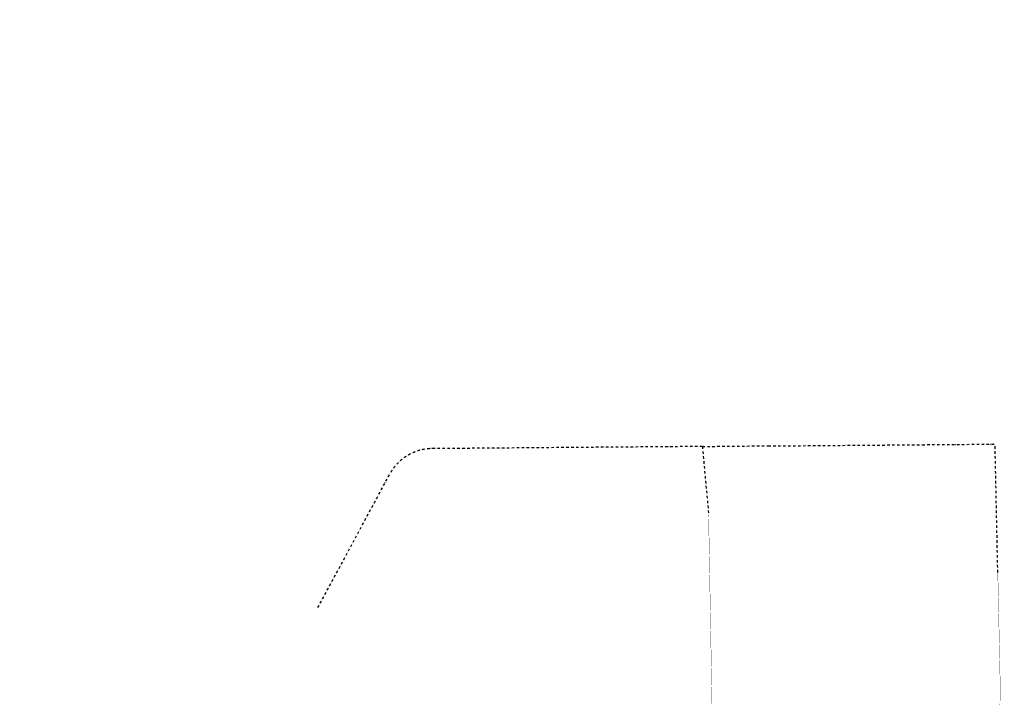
# Model space of a CAD drawing. Header units: centimetres. Extents: x -18458 to 60221, y -11985 to 33979.
# Tile 50 of 50: x -1095 to 8867, y 24725 to 31586. Entities that reach past the tile are written whole.
import ezdxf

# ---------------------------------------------------------------- set-up
doc = ezdxf.new("R2010")
doc.units = ezdxf.units.CM
doc.header["$LTSCALE"] = 50
doc.header["$MEASUREMENT"] = 0
doc.linetypes.add('STRICHPUNKT', pattern=[1, 0.5, -0.25, 0, -0.25])
doc.layers.add('01_Grenzen', color=7, linetype='Continuous', true_color=0x3c64f6)
doc.layers.add('01_Grünflaeche-verde', color=71, linetype='Continuous')

msp = doc.modelspace()

# ---------------------------------------------------------------- hatches: boundary and pattern name
at = {"layer": '01_Grünflaeche-verde'}
h = msp.add_hatch(dxfattribs=at)
h.set_pattern_fill('AR-CONC', color=256, scale=10, angle=315, style=0)
h.set_pattern_definition([(5, (-4e-12, 0), (46.28071, -55.1552), [7.5, -82.5]), (310, (-4e-12, 0), (43.37681, 62.99922), [6, -66]), (55.4514, (3.86, -4.596), (89.65753, 7.84395), [6.37402, -70.11421]), (1.1842, (14.14, 14.14), (63.76138, -87.1693), [11.25, -123.75]), (51.6356, (19.46, 6.88), (134.97117, 2.7899), [9.56103, -105.1713]), (306.1842, (14.14, 14.14), (134.97117, 2.79), [9, -99]), (336, (17.68, 3.536), (13.73825, -70.67716), [7.5, -82.5]), (281, (17.68, 3.536), (68.48084, 34.07086), [6, -66]), (26.4514, (18.82, -2.354), (82.21906, -36.60636), [6.37402, -70.11421]), (352.5, (-4e-12, 0), (24.398982, 22.679319), [0, -65.2, 0, -67, 0, -66.25]), (322.5, (-4e-12, 0), (46.490945, 9.287294), [0, -38.2, 0, -63.7, 0, -25.25]), (282.5, (-15.768, 15.768), (36.152076, -39.341817), [0, -25, 0, -78, 0, -103.5]), (272.5, (-22.84, 22.84), (48.31598, -34.159), [0, -32.5, 0, -51.8, 0, -73.5])])
h.paths.add_polyline_path([(2929.3, 31547.2), (3004.7, 31542), (3005.9, 31558.9), (2930.4, 31564.2)], flags=24)
h.paths.add_polyline_path([(2929.4, 31566.4), (2990.3, 31562.2), (2991.7, 31581.7), (2930.7, 31585.9)], flags=24)

# ---------------------------------------------------------------- linework, layer by layer
at = {"layer": '01_Grenzen', "linetype": 'STRICHPUNKT'}
for p, q in [((5812.9, 27264.6), (3053.9, 27242.4)), ((5812.9, 27264.6), (6479, 27271.4)), ((5812.9, 27264.6), (5875.5, 26574.5)), ((6479, 27271.4), (6730.7, 27271.8)), ((6730.7, 27271.8), (8037.1, 27282.5)), ((8037.1, 27282.5), (8773.8, 27288.5)), ((8801.5, 25989.4), (8773.8, 27288.5)), ((1922.3, 25633), (2649.6, 26985.1))]:
    msp.add_line(p, q, dxfattribs=at)
at = {"layer": '01_Grenzen', "linetype": 'STRICHPUNKT', "const_width": 3}
for points in [[(5875.5, 26574.5), (5921.8, 23980.5)], [(8825.3, 24800.9), (8825.9, 24847.9), (8823, 24985.9), (8801.5, 25989.4)], [(5921.8, 23980.5), (5921.8, 23980.5), (5927.6, 23659.9), (830.7, 23659.9), (796.4, 23597.7), (721.1, 23457), (413.7, 22891.3), (-656, 20944.6), (-1092.3, 20177), (509.1, 20107.3), (3605.6, 19950.6), (6371.7, 19780.4), (7220.6, 19740.6), (8865.8, 19631.8), (8841.7, 21305.7), (8834.5, 23007.4), (8830.4, 23481.3), (8821.5, 24491.8), (8825.3, 24800.9)]]:
    msp.add_lwpolyline(points, dxfattribs=at)
at = {"layer": '01_Grenzen', "linetype": 'STRICHPUNKT'}
msp.add_arc((3081.5, 26752.7), 490.5, 87.68487, 151.72506, dxfattribs=at)

doc.saveas('drawing.dxf')
